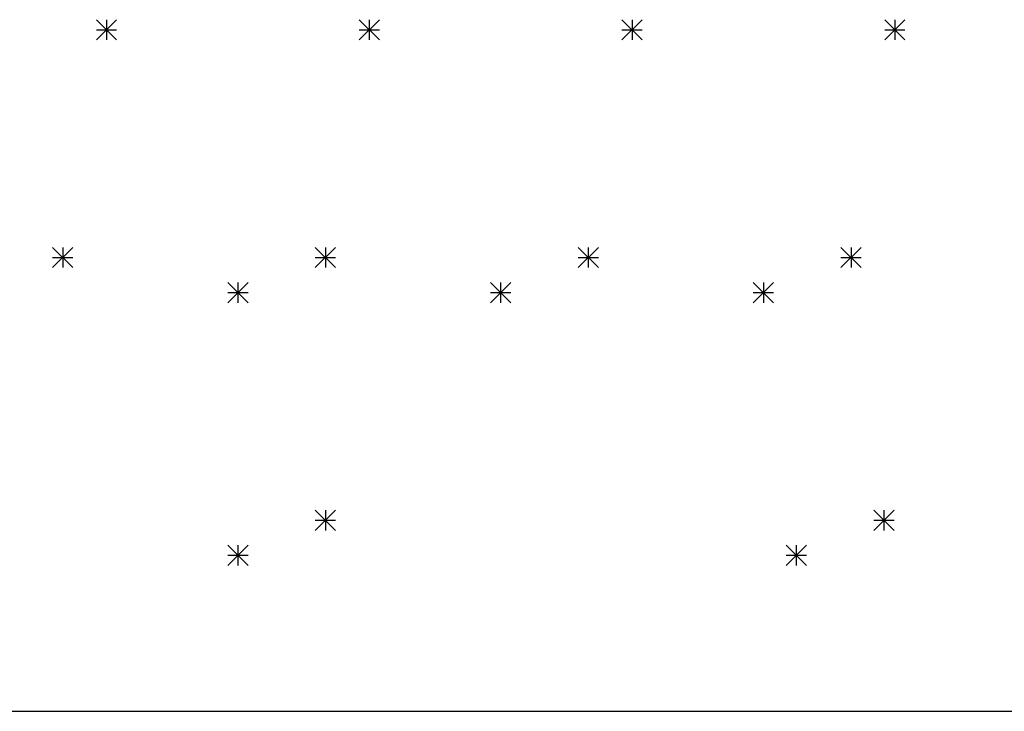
# Model space of a CAD drawing. Extents: x 75 to 360, y -183 to -33.
# Tile 6 of 8: x 147 to 218, y -160 to -109. Entities that reach past the tile are written whole.
import ezdxf

# ---------------------------------------------------------------- set-up
doc = ezdxf.new("R2010")
doc.units = 0
doc.layers.add('BLACK', color=7, linetype='CONTINUOUS')

msp = doc.modelspace()

# ---------------------------------------------------------------- linework, layer by layer
at = {"layer": 'BLACK', "linetype": 'CONTINUOUS'}
for p, q in [((152.417, -109.35), (153.887, -110.82)), ((153.887, -109.35), (152.417, -110.82)), ((153.153, -109.35), (153.153, -110.82)), ((171.468, -109.35), (172.938, -110.82)), ((172.938, -109.35), (171.468, -110.82)), ((172.202, -109.35), (172.202, -110.82)), ((190.517, -109.35), (191.987, -110.82)), ((191.987, -109.35), (190.517, -110.82)), ((191.252, -109.35), (191.252, -110.82)), ((209.567, -109.35), (211.037, -110.82)), ((211.037, -109.35), (209.567, -110.82)), ((210.302, -109.35), (210.302, -110.82)), ((152.417, -110.085), (153.887, -110.085)), ((171.468, -110.085), (172.938, -110.085)), ((190.517, -110.085), (191.987, -110.085)), ((209.567, -110.085), (211.037, -110.085)), ((149.243, -125.86), (150.713, -127.33)), ((150.713, -125.86), (149.243, -127.33)), ((149.977, -125.86), (149.977, -127.33)), ((168.292, -125.86), (169.762, -127.33)), ((169.762, -125.86), (168.292, -127.33)), ((169.028, -125.86), (169.028, -127.33)), ((187.343, -125.86), (188.812, -127.33)), ((188.812, -125.86), (187.343, -127.33)), ((188.077, -125.86), (188.077, -127.33)), ((206.392, -125.86), (207.862, -127.33)), ((207.862, -125.86), (206.392, -127.33)), ((207.127, -125.86), (207.127, -127.33)), ((149.243, -126.595), (150.713, -126.595)), ((168.292, -126.595), (169.762, -126.595)), ((187.343, -126.595), (188.812, -126.595)), ((206.392, -126.595), (207.862, -126.595)), ((161.942, -128.4), (163.412, -129.87)), ((163.412, -128.4), (161.942, -129.87)), ((162.677, -128.4), (162.677, -129.87)), ((180.992, -128.4), (182.463, -129.87)), ((182.463, -128.4), (180.992, -129.87)), ((181.727, -128.4), (181.727, -129.87)), ((200.042, -128.4), (201.512, -129.87)), ((201.512, -128.4), (200.042, -129.87)), ((200.778, -128.4), (200.778, -129.87)), ((161.942, -129.135), (163.412, -129.135)), ((180.992, -129.135), (182.463, -129.135)), ((200.042, -129.135), (201.512, -129.135)), ((168.292, -144.91), (169.762, -146.38)), ((169.762, -144.91), (168.292, -146.38)), ((169.028, -144.91), (169.028, -146.38)), ((208.774, -144.91), (210.244, -146.38)), ((210.244, -144.91), (208.774, -146.38)), ((209.509, -144.91), (209.509, -146.38)), ((168.292, -145.645), (169.762, -145.645)), ((208.774, -145.645), (210.244, -145.645)), ((161.942, -147.45), (163.412, -148.92)), ((163.412, -147.45), (161.942, -148.92)), ((162.677, -147.45), (162.677, -148.92)), ((202.424, -147.45), (203.894, -148.92)), ((203.894, -147.45), (202.424, -148.92)), ((203.159, -147.45), (203.159, -148.92)), ((161.942, -148.185), (163.412, -148.185)), ((202.424, -148.185), (203.894, -148.185)), ((82, -159.5), (355, -159.5))]:
    msp.add_line(p, q, dxfattribs=at)

doc.saveas('drawing.dxf')
